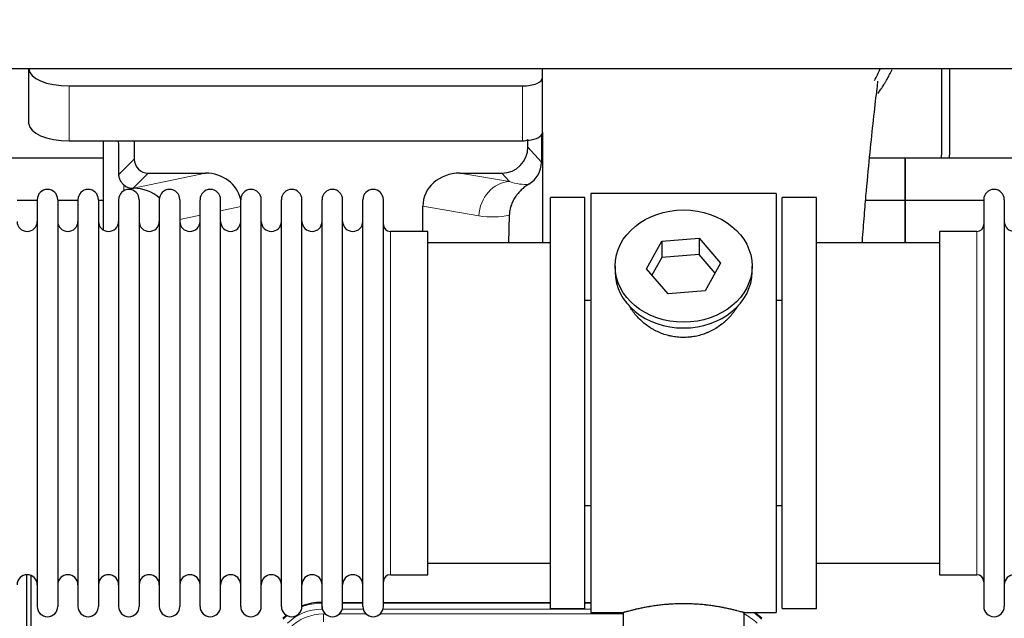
# Model space of a CAD drawing. Header units: inches. Extents: x 0 to 20790, y -12 to 14700.
# Tile 34 of 256: x 5167 to 5656, y 4616 to 4913. Entities that reach past the tile are written whole.
import ezdxf

# ---------------------------------------------------------------- set-up
doc = ezdxf.new("R2010")
doc.units = ezdxf.units.IN
doc.layers.add('1', color=7, linetype='Continuous', true_color=0xffffff)
doc.layers.add('254', color=7, linetype='Continuous', true_color=0xffffff)
doc.styles.add('latin_extended', font='simplex.shx')
doc.dimstyles.get("Standard").update_dxf_attribs({"dimtxt": 0.18, "dimasz": 0.18, "dimexe": 0.18, "dimexo": 0.0625, "dimgap": 0.09, "dimtad": 0, "dimtih": 1, "dimtoh": 1, "dimdec": 4, "dimzin": 0, "dimdsep": 46, "dimtxsty": 'Standard', "dimcen": 0.09, "dimadec": 0, "dimazin": 0, "dimtfac": 1, "dimtdec": 4, "dimtofl": 0, "dimtmove": 0, "dimatfit": 3, "dimfxl": 1, "dimtolj": 1, "dimtzin": 0, "dimarcsym": 0})

# ---------------------------------------------------------------- blocks, each defined once
blk = doc.blocks.new('_U6')
at = {"layer": '254', "color": 3, "linetype": 'Continuous', "lineweight": 13, "transparency": 16777216}
for p, q in [((1741.91, 5800.73), (811.91, 5800.73)), ((846.91, 4585.23), (846.91, 5678.23)), ((7782.91, 4462.73), (811.91, 4462.73))]:
    blk.add_line(p, q, dxfattribs=at)
at = {"layer": '254', "color": 3, "transparency": 16777216}
for points in [[(867.33, 5678.23), (826.5, 5678.23), (846.91, 5800.73)], [(826.5, 4585.23), (867.33, 4585.23), (846.91, 4462.73)]]:
    blk.add_solid(points, dxfattribs=at)
at = {"layer": 'Defpoints', "color": 0, "transparency": 16777216}
for p in [(846.91, 5800.73), (1776.91, 5800.73), (7817.91, 4462.73)]:
    blk.add_point(p, dxfattribs=at)
at = {"layer": '254', "color": 2, "lineweight": 13, "transparency": 16777216, "insert": (663.16, 4927.56), "char_height": 122.5, "attachment_point": 1, "rotation": 90, "style": 'latin_extended'}
blk.add_mtext('\\A1;\\C2;1338', dxfattribs=at)

msp = doc.modelspace()

# ---------------------------------------------------------------- linework, layer by layer
at = {"layer": '1', "color": 2, "linetype": 'Continuous', "lineweight": 25}
for p, q in [((7175.915, 4888.631), (2649.915, 4888.631)), ((5171.965, 4888.632), (5171.965, 4888.534)), ((5171.965, 4861.345), (5171.965, 4888.534)), ((5426.965, 4884.307), (5426.965, 4888.631)), ((5624.915, 4888.631), (5624.915, 4845.731)), ((5628.915, 4888.631), (5628.915, 4845.731)), ((5426.965, 4857.118), (5426.965, 4884.307)), ((5191.965, 4880.08), (5416.965, 4880.08)), ((5191.965, 4852.892), (5416.965, 4852.892)), ((5208.897, 4852.892), (5208.897, 4808.622)), ((5224.275, 4852.892), (5224.275, 4843.791)), ((5419.68, 4849.778), (5419.68, 4853.494)), ((5426.442, 4855.77), (5426.387, 4842.322)), ((5426.965, 4857.118), (5426.965, 4802.232)), ((5208.902, 4844.206), (5116.915, 4844.206)), ((5606.915, 4844.206), (5589.223, 4844.206)), ((5606.915, 4823.231), (5606.915, 4844.206)), ((5606.915, 4844.206), (5606.915, 4823.231)), ((5698.902, 4844.206), (5606.915, 4844.206)), ((5231.249, 4836.817), (5259.71, 4836.817)), ((5385.877, 4836.817), (5406.729, 4836.817)), ((5223.709, 4829.278), (5223.868, 4829.278)), ((5176.115, 4823.631), (5176.115, 4621.831)), ((5186.315, 4823.631), (5186.315, 4621.831)), ((5196.315, 4823.631), (5196.315, 4621.831)), ((5206.515, 4823.631), (5206.515, 4621.831)), ((5216.515, 4823.631), (5216.515, 4621.831)), ((5226.715, 4823.631), (5226.715, 4621.831)), ((5236.715, 4823.631), (5236.715, 4621.831)), ((5246.915, 4823.631), (5246.915, 4621.831)), ((5256.915, 4621.831), (5256.915, 4823.631)), ((5267.115, 4621.831), (5267.115, 4823.631)), ((5277.115, 4621.831), (5277.115, 4823.631)), ((5287.315, 4621.831), (5287.315, 4823.631)), ((5297.315, 4621.831), (5297.315, 4823.631)), ((5307.515, 4621.831), (5307.515, 4823.631)), ((5317.515, 4621.831), (5317.515, 4823.631)), ((5327.715, 4621.831), (5327.715, 4823.631)), ((5337.715, 4621.831), (5337.715, 4823.631)), ((5347.915, 4621.831), (5347.915, 4823.631)), ((5447.915, 4824.731), (5430.915, 4824.731)), ((5430.915, 4620.731), (5430.915, 4824.731)), ((5447.915, 4620.731), (5447.915, 4824.731)), ((5542.915, 4826.731), (5450.915, 4826.731)), ((5450.915, 4826.731), (5450.915, 4618.731)), ((5542.915, 4826.731), (5542.915, 4618.731)), ((5545.915, 4620.731), (5545.915, 4824.731)), ((5562.915, 4824.731), (5545.915, 4824.731)), ((5562.915, 4620.731), (5562.915, 4824.731)), ((5645.915, 4823.631), (5645.915, 4621.831)), ((5656.115, 4823.631), (5656.115, 4621.831)), ((5176.115, 4823.231), (5166.115, 4823.231)), ((5196.313, 4823.231), (5186.316, 4823.231)), ((5208.895, 4823.231), (5206.514, 4823.231)), ((5367.54, 4807.88), (5367.54, 4820.43)), ((5606.915, 4823.231), (5587.287, 4823.231)), ((5606.915, 4802.23), (5606.915, 4823.231)), ((5645.917, 4823.231), (5606.915, 4823.231)), ((5606.915, 4823.231), (5606.915, 4802.229)), ((5410.43, 4815.93), (5410.064, 4802.23)), ((5369.915, 4807.881), (5351.415, 4807.881)), ((5369.915, 4637.581), (5369.915, 4807.881)), ((5486.195, 4803.025), (5504.586, 4804.467)), ((5504.586, 4804.467), (5515.306, 4792.141)), ((5504.586, 4804.467), (5504.586, 4796.437)), ((5642.415, 4807.881), (5623.915, 4807.881)), ((5623.915, 4807.881), (5623.915, 4637.581)), ((5430.915, 4802.231), (5369.909, 4802.231)), ((5478.524, 4789.258), (5486.195, 4803.025)), ((5486.195, 4803.025), (5486.195, 4794.995)), ((5623.92, 4802.231), (5562.915, 4802.231)), ((5486.195, 4794.995), (5481.251, 4786.122)), ((5504.586, 4796.437), (5486.195, 4794.995)), ((5512.579, 4787.247), (5504.586, 4796.437)), ((5462.915, 4790.699), (5462.915, 4787.832)), ((5515.306, 4792.141), (5507.635, 4778.373)), ((5530.915, 4787.832), (5530.915, 4790.699)), ((5489.243, 4776.932), (5478.524, 4789.258)), ((5507.635, 4778.373), (5489.243, 4776.932)), ((5447.914, 4773.731), (5450.915, 4773.731)), ((5542.915, 4773.731), (5545.915, 4773.731)), ((5450.915, 4671.731), (5447.914, 4671.731)), ((5545.915, 4671.731), (5542.915, 4671.731)), ((5369.909, 4643.231), (5430.915, 4643.231)), ((5562.915, 4643.231), (5623.92, 4643.231)), ((5170.914, 4236.989), (5170.914, 4637.569)), ((5172.914, 4637.241), (5172.914, 4213.731)), ((5351.415, 4637.581), (5369.915, 4637.581)), ((5623.915, 4637.581), (5642.415, 4637.581)), ((5317.155, 4623.831), (5317.517, 4623.831)), ((5327.717, 4623.831), (5337.715, 4623.831)), ((5347.915, 4623.831), (5430.912, 4623.831)), ((5447.912, 4623.831), (5450.914, 4623.831)), ((5430.915, 4620.731), (5447.915, 4620.731)), ((5450.915, 4618.731), (5466.915, 4618.731)), ((5466.915, 4618.731), (5466.915, 4609.231)), ((5526.51, 4618.731), (5542.915, 4618.731)), ((5526.915, 4609.231), (5526.915, 4618.847)), ((5545.915, 4620.731), (5562.915, 4620.731))]:
    msp.add_line(p, q, dxfattribs=at)
at = {"layer": '1', "color": 110, "linetype": 'Continuous', "lineweight": 13}
for p, q in [((5191.965, 4852.892), (5191.965, 4880.08)), ((5416.965, 4852.892), (5416.965, 4880.08)), ((5419.68, 4849.778), (5426.387, 4842.322)), ((5216.657, 4836.173), (5224.275, 4843.791)), ((5231.249, 4836.817), (5223.709, 4829.278)), ((5223.868, 4829.278), (5259.71, 4836.817)), ((5385.877, 4836.817), (5410.52, 4832.603)), ((5410.52, 4832.603), (5406.729, 4836.817)), ((5219.106, 4828.07), (5219.106, 4830.984)), ((5277.115, 4820.242), (5267.115, 4818.138)), ((5395.385, 4815.667), (5367.54, 4820.43)), ((5256.915, 4815.993), (5246.915, 4813.889)), ((5351.415, 4637.581), (5351.415, 4807.881)), ((5642.415, 4807.881), (5642.415, 4637.581)), ((5317.155, 4623.831), (5317.311, 4623.456)), ((5317.311, 4623.456), (5317.516, 4623.456)), ((5317.311, 4620.46), (5317.311, 4623.456)), ((5327.716, 4623.456), (5337.717, 4623.456)), ((5347.917, 4623.456), (5430.912, 4623.456)), ((5447.913, 4623.456), (5450.914, 4623.456)), ((5317.703, 4620.46), (5317.311, 4620.46)), ((5337.904, 4620.46), (5327.529, 4620.46)), ((5450.914, 4620.46), (5347.73, 4620.46)), ((5318.287, 4618.103), (5319.135, 4618.103)), ((5318.287, 4614.108), (5318.287, 4618.103)), ((5326.097, 4618.103), (5339.335, 4618.103)), ((5346.297, 4618.103), (5466.913, 4618.103))]:
    msp.add_line(p, q, dxfattribs=at)
at = {"layer": '1', "color": 2, "linetype": 'Continuous', "lineweight": 25}
for centre, radius, start, end in [((5602.915, 4845.731), 22, 356.02453, 0), ((5606.915, 4845.731), 22, 356.02453, 0), ((5181.215, 4823.631), 5.1, 0, 180), ((5201.415, 4823.631), 5.1, 0, 180), ((5221.615, 4823.631), 5.1, 0, 180), ((5241.815, 4823.631), 5.1, 0, 180), ((5262.015, 4823.631), 5.1, 0, 180), ((5282.215, 4823.631), 5.1, 0, 180), ((5302.415, 4823.631), 5.1, 0, 180), ((5322.615, 4823.631), 5.1, 0, 180), ((5342.815, 4823.631), 5.1, 0, 180), ((5651.015, 4823.631), 5.1, 0, 180), ((5171.115, 4812.881), 5, 180, 0), ((5191.315, 4812.881), 5, 180, 0), ((5211.515, 4812.881), 5, 180, 0), ((5231.715, 4812.881), 5, 180, 0), ((5251.915, 4812.881), 5, 180, 0), ((5272.115, 4812.881), 5, 180, 0), ((5292.315, 4812.881), 5, 180, 0), ((5312.515, 4812.881), 5, 180, 0), ((5332.715, 4812.881), 5, 180, 0), ((5351.415, 4811.381), 3.5, 180, 270), ((5642.415, 4811.381), 3.5, 270, 0), ((5661.115, 4812.881), 5, 180, 0), ((5171.115, 4632.581), 5, 0, 180), ((5191.315, 4632.581), 5, 0, 180), ((5211.515, 4632.581), 5, 0, 180), ((5231.715, 4632.581), 5, 0, 180), ((5251.915, 4632.581), 5, 0, 180), ((5272.115, 4632.581), 5, 0, 180), ((5292.315, 4632.581), 5, 0, 180), ((5312.515, 4632.581), 5, 0, 180), ((5332.715, 4632.581), 5, 0, 180), ((5351.415, 4634.081), 3.5, 90, 180), ((5642.415, 4634.081), 3.5, 0, 90), ((5661.115, 4632.581), 5, 0, 180), ((5181.215, 4621.831), 5.1, 180, 0), ((5201.415, 4621.831), 5.1, 180, 0), ((5221.615, 4621.831), 5.1, 180, 0), ((5241.815, 4621.831), 5.1, 180, 0), ((5262.015, 4621.831), 5.1, 180, 0), ((5282.215, 4621.831), 5.1, 180, 0), ((5302.415, 4621.831), 5.1, 180, 0), ((5322.615, 4621.831), 5.1, 180, 0), ((5342.815, 4621.831), 5.1, 180, 0), ((5651.015, 4621.831), 5.1, 180, 0)]:
    msp.add_arc(centre, radius, start, end, dxfattribs=at)
for centre, major_axis, ratio, start_param, end_param in [((5191.965, 4888.534), (-20, 0), 0.4226815, 0, 1.5707963), ((5416.965, 4884.307), (-10, 0), 0.4226815, 1.5707963, 3.1415927), ((5191.965, 4861.345), (-20, 0), 0.4226815, 0, 1.5707963), ((5219.106, 4402.615), (10.169, -1338.708), 0.0006671, 1.9006007, 1.9138317), ((5416.965, 4857.118), (-10, 0), 0.4226815, 1.5707963, 1.7425489), ((5416.965, 4876.264), (0, 23.658), 0.4226815, 3.3133452, 3.4165375), ((5416.965, 4857.118), (-10, 0), 0.4226815, 1.8474697, 3.1415927), ((5406.64, 4849.867), (-8.754, 9.732), 0.993147, 2.4124357, 3.9763944), ((5231.302, 4843.844), (4.987, 4.987), 0.9924325, 2.3599928, 3.9231925), ((5413.347, 4842.411), (12.412, -4.015), 0.9953148, 5.572067, 6.5905896), ((5259.093, 4819.753), (-18.076, -3.802), 0.9203203, 3.1559659, 4.4876926), ((5386.635, 4819.753), (18.879, -3.229), 0.8876007, 1.7611606, 3.2922561), ((5223.709, 4836.252), (-7.027, 0), 0.9924325, 0.8563441, 1.5707963), ((5223.868, 4812.343), (-18.402, 0), 0.9203203, 3.9349859, 4.712389), ((5496.915, 4787.832), (34, 0), 0.819152, 3.1416663, 6.2831608), ((5317.186, 4596.794, 0), (10.349, -24.985), 0.998395, 2.7494612, 3.1145601), ((5516.643, 4596.794, 0), (-10.349, -24.985), 0.998395, 2.7494612, 2.9094018), ((5317.186, 4596.794, 0), (10.349, -24.985), 0.998395, 3.4494404, 3.5337241)]:
    msp.add_ellipse(centre, major_axis=major_axis, ratio=ratio, start_param=start_param, end_param=end_param, dxfattribs=at)
at = {"layer": '1', "color": 110, "linetype": 'Continuous', "lineweight": 13}
for centre, major_axis, ratio, start_param, end_param in [((5410.52, 4815.667), (-2.866, -16.757), 0.8876007, 3.3319569, 4.8630524), ((5410.277, 4845.823), (17.605, -10.298), 0.5880236, 5.056727, 5.602163), ((5395.142, 4845.823), (33.02, -17.025), 0.7759833, 5.0998257, 5.5373073), ((5317.338, 4596.427, 0), (10.345, -24.976), 0.9987509, 2.7494612, 3.1209322), ((5317.338, 4596.427, 0), (9.199, -22.209), 0.998395, 2.7494612, 3.5337241), ((5516.492, 4596.427), (-10.345, -24.976), 0.9987509, 2.7494612, 2.9335669), ((5317.338, 4596.427, 0), (10.345, -24.976), 0.9987509, 3.439392, 3.5337241), ((5318.314, 4594.07, 0), (-9.199, 22.209), 0.998395, 5.8910538, 6.6753168), ((5516.492, 4596.427, 0), (-9.199, -22.209), 0.998395, 2.7494612, 3.0857139)]:
    msp.add_ellipse(centre, major_axis=major_axis, ratio=ratio, start_param=start_param, end_param=end_param, dxfattribs=at)
at = {"layer": '1', "color": 2, "linetype": 'Continuous', "lineweight": 25}
msp.add_ellipse((5496.915, 4790.699), major_axis=(34, 0), ratio=0.819152, dxfattribs=at)
msp.add_open_spline([(5591.686, 4882.82), (5592.733, 4884.678), (5593.696, 4886.571), (5594.571, 4888.485)], degree=3, dxfattribs=at)
for points, knots in [([(5593.351, 4876.291), (5593.755, 4876.849), (5594.644, 4878.115), (5595.497, 4879.413), (5596.19, 4880.506), (5596.417, 4880.873), (5596.755, 4881.428), (5596.867, 4881.613), (5597.088, 4881.984), (5597.638, 4882.913), (5598.588, 4884.602), (5599.606, 4886.566), (5600.196, 4887.782), (5600.408, 4888.231)], [0, 0, 0, 0, 0.1493314, 0.3350669, 0.3350669, 0.4279346, 0.4279346, 0.4743685, 0.4743685, 0.5208024, 0.7065379, 0.8922734, 1, 1, 1, 1]), ([(5585.613, 4802.281), (5585.672, 4803.087), (5586.057, 4808.227), (5586.747, 4816.979), (5587.974, 4831.478), (5589.489, 4847.336), (5591.223, 4863.561), (5592.612, 4876.226), (5593.405, 4881.868), (5593.372, 4882.433), (5593.285, 4882.417)], [0, 0, 0, 0, 0.0209512, 0.1341954, 0.2364153, 0.4334945, 0.6253373, 0.824694, 0.9320857, 1, 1, 1, 1]), ([(5219.106, 4830.984), (5218.916, 4831.147), (5218.737, 4831.318), (5218.398, 4831.676), (5218.238, 4831.862), (5217.939, 4832.251), (5217.8, 4832.453), (5217.654, 4832.69), (5217.638, 4832.716), (5217.606, 4832.769), (5217.591, 4832.796), (5217.544, 4832.876), (5217.454, 4833.038), (5217.37, 4833.202), (5217.212, 4833.534), (5217.119, 4833.759), (5216.957, 4834.22), (5216.889, 4834.456), (5216.819, 4834.756), (5216.805, 4834.817), (5216.781, 4834.938), (5216.769, 4834.999), (5216.737, 4835.183), (5216.719, 4835.306), (5216.675, 4835.675), (5216.659, 4835.923), (5216.657, 4836.173)], [0, 0, 0, 0, 0.125, 0.125, 0.25, 0.25, 0.375, 0.375, 0.390625, 0.390625, 0.40625, 0.40625, 0.4375, 0.5, 0.5, 0.625, 0.625, 0.75, 0.75, 0.78125, 0.78125, 0.8125, 0.8125, 0.875, 0.875, 1, 1, 1, 1]), ([(5420.143, 4831.305), (5419.802, 4831.099), (5419.134, 4830.67), (5418.172, 4829.98), (5417.251, 4829.243), (5416.664, 4828.72), (5416.091, 4828.18), (5415.812, 4827.902), (5415.268, 4827.329), (5415.003, 4827.034), (5414.681, 4826.654), (5414.618, 4826.577), (5414.491, 4826.423), (5414.304, 4826.191), (5414.122, 4825.956), (5413.767, 4825.482), (5413.314, 4824.837), (5412.904, 4824.17), (5412.515, 4823.49), (5412.331, 4823.145), (5411.986, 4822.441), (5411.825, 4822.083), (5411.526, 4821.355), (5411.388, 4820.984), (5411.231, 4820.512), (5411.2, 4820.417), (5411.156, 4820.274), (5411.141, 4820.227), (5411.112, 4820.131), (5411.04, 4819.892), (5410.975, 4819.652), (5410.827, 4819.075), (5410.743, 4818.687), (5410.603, 4817.908), (5410.548, 4817.516), (5410.466, 4816.727), (5410.44, 4816.33), (5410.43, 4815.93)], [0, 0, 0, 0, 0.0625, 0.125, 0.1875, 0.25, 0.25, 0.3125, 0.3125, 0.375, 0.375, 0.390625, 0.390625, 0.40625, 0.4375, 0.4375, 0.5, 0.5625, 0.5625, 0.625, 0.625, 0.6875, 0.6875, 0.75, 0.75, 0.765625, 0.765625, 0.7734375, 0.7734375, 0.78125, 0.8125, 0.8125, 0.875, 0.875, 0.9375, 0.9375, 1, 1, 1, 1]), ([(5499.773, 4755.408), (5498.781, 4755.314), (5497.793, 4755.269), (5495.824, 4755.276), (5494.843, 4755.327), (5492.889, 4755.525), (5491.915, 4755.672), (5490.702, 4755.915), (5490.46, 4755.967), (5490.097, 4756.049), (5489.976, 4756.077), (5489.734, 4756.135), (5489.133, 4756.282), (5488.539, 4756.447), (5487.129, 4756.875), (5486.208, 4757.204), (5484.406, 4757.943), (5483.524, 4758.354), (5482.23, 4759.031), (5481.803, 4759.267), (5481.276, 4759.575), (5481.171, 4759.637), (5480.961, 4759.763), (5480.649, 4759.953), (5480.34, 4760.148), (5479.323, 4760.807), (5478.542, 4761.366), (5477.043, 4762.544), (5476.324, 4763.164), (5474.951, 4764.461), (5474.295, 4765.138), (5473.048, 4766.552), (5472.467, 4767.277), (5471.388, 4768.759), (5470.889, 4769.516), (5470.146, 4770.77), (5469.876, 4771.257), (5469.623, 4771.75)], [0, 0, 0, 0, 0.0792205, 0.0792205, 0.1584409, 0.1584409, 0.2376614, 0.2376614, 0.2574665, 0.2574665, 0.2673691, 0.2673691, 0.2772716, 0.3168819, 0.3168819, 0.3961024, 0.3961024, 0.4753228, 0.4753228, 0.5149331, 0.5149331, 0.5248356, 0.5248356, 0.5347382, 0.5545433, 0.5545433, 0.6337638, 0.6337638, 0.7129842, 0.7129842, 0.7922047, 0.7922047, 0.8714252, 0.8714252, 0.9506456, 0.9506456, 1, 1, 1, 1]), ([(5523.813, 4771.011), (5523.653, 4770.722), (5523.487, 4770.434), (5523.256, 4770.049), (5523.196, 4769.952), (5523.076, 4769.757), (5522.895, 4769.467), (5522.708, 4769.18), (5522.326, 4768.609), (5522.063, 4768.234), (5521.244, 4767.125), (5520.661, 4766.408), (5519.421, 4765.018), (5518.764, 4764.345), (5517.895, 4763.534), (5517.631, 4763.293), (5517.361, 4763.055), (5517.18, 4762.897), (5517.089, 4762.819), (5516.632, 4762.43), (5516.26, 4762.127), (5515.124, 4761.246), (5514.34, 4760.693), (5512.719, 4759.657), (5511.883, 4759.174), (5510.588, 4758.505), (5510.149, 4758.291), (5509.481, 4757.984), (5509.257, 4757.884), (5508.918, 4757.738), (5508.804, 4757.69), (5508.577, 4757.595), (5508.462, 4757.548), (5507.434, 4757.134), (5506.507, 4756.81), (5504.627, 4756.253), (5503.674, 4756.019), (5502.226, 4755.738), (5501.74, 4755.655), (5501.006, 4755.549), (5500.76, 4755.517), (5500.268, 4755.458), (5500.021, 4755.431), (5499.773, 4755.408)], [0, 0, 0, 0, 0.0354008, 0.0354008, 0.0474583, 0.0474583, 0.0595158, 0.0836308, 0.0836308, 0.1318607, 0.1318607, 0.2283206, 0.2283206, 0.3247806, 0.3247806, 0.3488955, 0.360953, 0.360953, 0.3730105, 0.3730105, 0.4212405, 0.4212405, 0.5177004, 0.5177004, 0.6141603, 0.6141603, 0.6623903, 0.6623903, 0.6865053, 0.6865053, 0.6985627, 0.6985627, 0.7106202, 0.7106202, 0.8070802, 0.8070802, 0.9035401, 0.9035401, 0.95177, 0.95177, 0.975885, 0.975885, 1, 1, 1, 1]), ([(5526.915, 4618.731), (5526.915, 4618.731), (5526.867, 4618.744), (5526.723, 4618.786), (5526.663, 4618.803), (5526.554, 4618.834), (5526.495, 4618.851), (5526.429, 4618.87), (5526.383, 4618.883), (5526.36, 4618.889), (5526.141, 4618.951), (5525.9, 4619.019), (5525.329, 4619.177), (5524.998, 4619.268), (5524.248, 4619.469), (5523.828, 4619.58), (5523.304, 4619.714), (5523.245, 4619.729), (5523.126, 4619.76), (5523.066, 4619.775), (5522.883, 4619.821), (5522.758, 4619.853), (5522.379, 4619.948), (5522.116, 4620.012), (5521.3, 4620.211), (5520.72, 4620.348), (5519.485, 4620.628), (5518.831, 4620.771), (5517.793, 4620.987), (5517.438, 4621.059), (5516.982, 4621.15), (5516.89, 4621.168), (5516.706, 4621.204), (5516.428, 4621.258), (5516.147, 4621.311), (5515.201, 4621.489), (5514.418, 4621.628), (5512.801, 4621.895), (5511.967, 4622.024), (5510.676, 4622.206), (5509.802, 4622.324), (5508.901, 4622.434), (5508.329, 4622.5), (5508.215, 4622.512), (5507.985, 4622.538), (5507.641, 4622.576), (5507.294, 4622.612), (5506.599, 4622.683), (5506.133, 4622.727), (5504.726, 4622.85), (5503.777, 4622.92), (5501.855, 4623.034), (5500.882, 4623.077), (5499.652, 4623.114), (5499.282, 4623.124), (5498.848, 4623.133), (5498.662, 4623.136), (5498.538, 4623.138), (5498.475, 4623.139), (5497.916, 4623.148), (5497.42, 4623.151), (5495.936, 4623.152), (5494.953, 4623.137), (5492.999, 4623.079), (5492.027, 4623.036), (5490.579, 4622.951), (5490.097, 4622.92), (5489.377, 4622.867), (5489.138, 4622.849), (5488.779, 4622.82), (5488.66, 4622.81), (5488.421, 4622.79), (5488.303, 4622.78), (5487.237, 4622.687), (5486.312, 4622.593), (5484.504, 4622.385), (5483.622, 4622.272), (5481.898, 4622.029), (5481.058, 4621.9), (5480.136, 4621.748), (5480.033, 4621.731), (5479.83, 4621.697), (5479.527, 4621.645), (5479.229, 4621.593), (5478.638, 4621.489), (5478.253, 4621.419), (5477.122, 4621.206), (5476.402, 4621.063), (5475.025, 4620.776), (5474.37, 4620.633), (5473.592, 4620.457), (5473.362, 4620.404), (5473.136, 4620.352), (5472.987, 4620.317), (5472.912, 4620.3), (5472.545, 4620.213), (5472.261, 4620.145), (5471.443, 4619.947), (5470.941, 4619.821), (5470.019, 4619.584), (5469.6, 4619.474), (5469.035, 4619.322), (5468.857, 4619.274), (5468.607, 4619.206), (5468.485, 4619.173), (5468.37, 4619.141), (5468.295, 4619.12), (5468.258, 4619.11), (5467.932, 4619.02), (5467.691, 4618.952), (5467.305, 4618.843), (5467.159, 4618.801), (5467.013, 4618.759), (5466.976, 4618.748), (5466.94, 4618.738), (5466.93, 4618.735), (5466.918, 4618.732), (5466.915, 4618.731), (5466.915, 4618.731)], [0, 0, 0, 0, 0.0311289, 0.0311289, 0.0467558, 0.0467558, 0.0545693, 0.0584761, 0.0584761, 0.0623828, 0.0623828, 0.0936367, 0.0936367, 0.1248906, 0.1248906, 0.1561445, 0.1561445, 0.1600513, 0.1600513, 0.163958, 0.163958, 0.1717715, 0.1717715, 0.1873984, 0.1873984, 0.2186523, 0.2186523, 0.2499062, 0.2499062, 0.2655332, 0.2655332, 0.2694399, 0.2694399, 0.2733467, 0.2811601, 0.2811601, 0.3124141, 0.3124141, 0.343668, 0.343668, 0.3592949, 0.3749219, 0.3749219, 0.3788286, 0.3788286, 0.3827353, 0.3905488, 0.3905488, 0.4061758, 0.4061758, 0.4374297, 0.4374297, 0.4686836, 0.4686836, 0.4764971, 0.4804038, 0.4823572, 0.4823572, 0.4843105, 0.4843105, 0.4999375, 0.4999375, 0.5311914, 0.5311914, 0.5624453, 0.5624453, 0.5780723, 0.5780723, 0.5858857, 0.5858857, 0.5897925, 0.5897925, 0.5936992, 0.5936992, 0.6249531, 0.6249531, 0.656207, 0.656207, 0.6874609, 0.6874609, 0.6913677, 0.6913677, 0.6952744, 0.7030879, 0.7030879, 0.7187148, 0.7187148, 0.7499687, 0.7499687, 0.7812227, 0.7812227, 0.7890361, 0.7929429, 0.7929429, 0.7968496, 0.7968496, 0.8124766, 0.8124766, 0.8437305, 0.8437305, 0.8749844, 0.8749844, 0.8906113, 0.8906113, 0.8984248, 0.9023315, 0.9023315, 0.9062383, 0.9062383, 0.9374922, 0.9374922, 0.9687461, 0.9687461, 0.984373, 0.984373, 0.9921865, 0.9921865, 1, 1, 1, 1])]:
    msp.add_open_spline(points, degree=3, knots=knots, dxfattribs=at)
msp.add_rational_spline([(5419.68, 4853.494), (5419.688, 4853.273), (5419.696, 4853.052)], [0.500000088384, 0.499999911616, 0.500000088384], degree=2, dxfattribs=at)

# ---------------------------------------------------------------- dimensions: what is measured, and where the dimension line sits
at = {"layer": '254', "color": 2, "linetype": 'Continuous', "lineweight": 13}
dim = msp.add_linear_dim(base=(846.915, 5800.731), p1=(7817.915, 4462.731), p2=(1776.915, 5800.731), angle=90, text='\\C2;1338', dimstyle='Standard', override={"dimscale": 35, "dimtxt": 3.5, "dimasz": 3.5, "dimexe": 1, "dimexo": 1, "dimgap": 1.75, "dimtad": 1, "dimtih": 0, "dimtoh": 0, "dimdec": 2, "dimlfac": 0.028571, "dimzin": 8, "dimdsep": 46, "dimlunit": 2, "dimpost": '', "dimtxsty": 'latin_extended', "dimsah": 1, "dimse1": 0, "dimse2": 0, "dimsd1": 0, "dimsd2": 0, "dimclrd": 3, "dimclre": 3, "dimclrt": 2, "dimtol": 0, "dimtm": -0.1, "dimtfac": 0.714286, "dimtdec": 3, "dimtofl": 1, "dimtmove": 0, "dimtzin": 8, "dimlwd": 13, "dimlwe": 13}, dxfattribs=at)
dim.commit()
dim.dimension.update_dxf_attribs({"geometry": '_U6', "text_midpoint": (846.915, 5131.731), "dimtype": 160})

doc.saveas('drawing.dxf')
